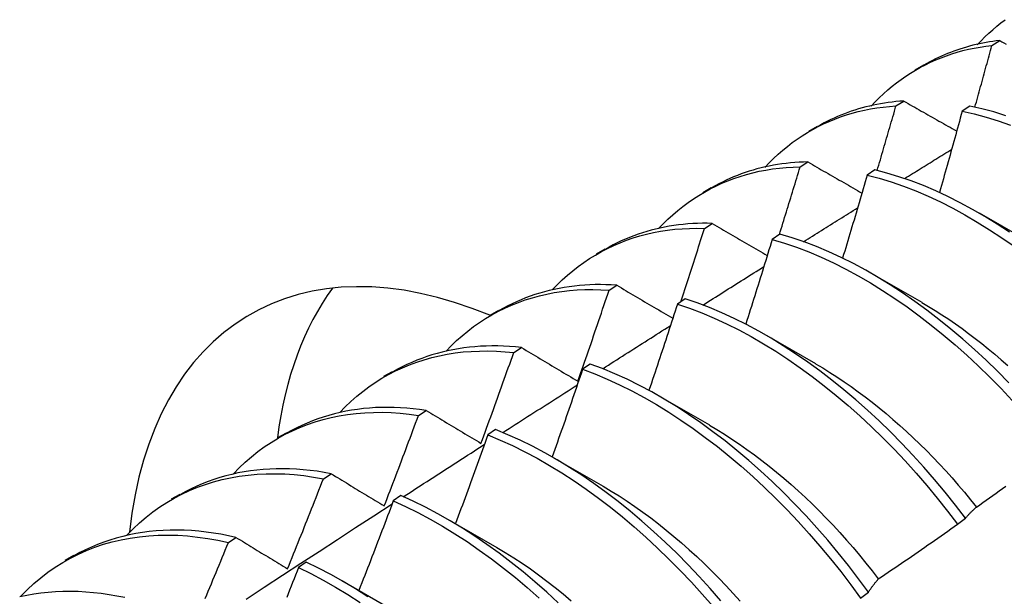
# Model space of a CAD drawing. Header units: inches. Extents: x 17 to 237, y 17 to 149.
# Tile 74 of 113: x 211.747 to 212.069, y 85.119 to 85.308. Entities that reach past the tile are written whole.
import ezdxf

# ---------------------------------------------------------------- set-up
doc = ezdxf.new("R2010")
doc.units = ezdxf.units.IN
doc.header["$MEASUREMENT"] = 0
doc.layers.add('Visible Edges(ANSI)', color=7, linetype='Continuous', lineweight=25)

msp = doc.modelspace()

# ---------------------------------------------------------------- linework, layer by layer
at = {"layer": 'Visible Edges(ANSI)'}
for p, q in [((212.06535, 85.29935), (212.06789, 85.30095)), ((212.04019, 85.29139), (212.043, 85.29301)), ((212.03391, 85.27953), (212.03645, 85.28114)), ((212.05812, 85.27948), (212.0556, 85.2778)), ((212.00539, 85.27129), (212.00821, 85.27292)), ((212.00253, 85.25955), (212.00507, 85.26117)), ((212.02699, 85.25858), (212.02448, 85.25688)), ((211.9706, 85.2512), (211.97341, 85.25283)), ((212.06118, 85.24453), (212.07719, 85.23531)), ((211.9712, 85.23942), (211.97373, 85.24105)), ((211.9959, 85.23753), (211.99339, 85.23582)), ((211.9358, 85.23111), (211.93861, 85.23274)), ((212.02638, 85.22444), (212.04239, 85.21522)), ((211.93992, 85.21913), (211.94245, 85.22077)), ((211.96483, 85.21632), (211.96232, 85.2146)), ((211.901, 85.21102), (211.90381, 85.21264)), ((211.99158, 85.20434), (212.00759, 85.19513)), ((211.90869, 85.19869), (211.91121, 85.20035)), ((211.93378, 85.19497), (211.93128, 85.19324)), ((211.8662, 85.19093), (211.86901, 85.19255)), ((211.95678, 85.18425), (211.97279, 85.17504)), ((211.87749, 85.1781), (211.88001, 85.17977)), ((211.90275, 85.17347), (211.90025, 85.17173)), ((211.8314, 85.17084), (211.83421, 85.17246)), ((211.92198, 85.16416), (211.938, 85.15495)), ((211.84633, 85.15735), (211.84885, 85.15903)), ((211.7966, 85.15075), (211.79941, 85.15237)), ((211.87174, 85.15183), (211.86923, 85.15008)), ((212.05409, 85.14247), (212.05665, 85.14443)), ((211.88718, 85.14407), (211.9032, 85.13485)), ((211.81521, 85.13645), (211.81772, 85.13815)), ((211.7618, 85.13066), (211.76462, 85.13228)), ((211.84073, 85.13004), (211.83823, 85.12828)), ((211.85239, 85.12398), (211.8684, 85.11476)), ((212.0223, 85.11824), (212.02487, 85.1202))]:
    msp.add_line(p, q, dxfattribs=at)
at = {"layer": 'Visible Edges(ANSI)', "flags": 128}
for points in [[(212.06056, 85.29958), (212.06178, 85.30087), (212.06302, 85.30213), (212.06429, 85.30334), (212.0656, 85.30452), (212.06692, 85.30565), (212.06828, 85.30674), (212.06966, 85.3078)], [(212.02576, 85.27949), (212.02707, 85.28088), (212.02841, 85.28222), (212.02979, 85.28352), (212.0312, 85.28477), (212.03264, 85.28597), (212.03411, 85.28713), (212.03562, 85.28824), (212.03715, 85.2893), (212.03871, 85.29031), (212.0403, 85.29127), (212.04192, 85.29219), (212.04357, 85.29305), (212.04524, 85.29386), (212.04694, 85.29463), (212.04867, 85.29534), (212.05042, 85.296), (212.0522, 85.2966), (212.05401, 85.29716), (212.05584, 85.29766), (212.0577, 85.29811), (212.05957, 85.2985), (212.06148, 85.29884), (212.0634, 85.29913), (212.06535, 85.29935)], [(212.06789, 85.30095), (212.06676, 85.30082), (212.06564, 85.30067), (212.06453, 85.3005), (212.06343, 85.30032), (212.06233, 85.30012), (212.06124, 85.29989), (212.06016, 85.29965), (212.05909, 85.2994), (212.05802, 85.29912), (212.05697, 85.29883), (212.05592, 85.29851), (212.05488, 85.29819), (212.05385, 85.29784), (212.05283, 85.29747), (212.05181, 85.29709), (212.05081, 85.29669), (212.04981, 85.29628), (212.04882, 85.29584), (212.04784, 85.29539), (212.04687, 85.29492), (212.04591, 85.29444), (212.04496, 85.29394), (212.04402, 85.29342), (212.04309, 85.29288)], [(212.05977, 85.27913), (212.06001, 85.27998), (212.06025, 85.28082), (212.06048, 85.28166), (212.06072, 85.28251), (212.06095, 85.28335), (212.06119, 85.28419), (212.06142, 85.28503), (212.06165, 85.28588), (212.06189, 85.28672), (212.06212, 85.28756), (212.06235, 85.2884), (212.06259, 85.28925), (212.06282, 85.29009), (212.06305, 85.29093), (212.06328, 85.29177), (212.06351, 85.29262), (212.06374, 85.29346), (212.06397, 85.2943), (212.0642, 85.29514), (212.06443, 85.29599), (212.06466, 85.29683), (212.06489, 85.29767), (212.06512, 85.29851), (212.06535, 85.29935)], [(212.06789, 85.30095), (212.06859, 85.30056), (212.0693, 85.30016), (212.07, 85.29977)], [(212.03645, 85.28114), (212.03516, 85.28105), (212.03389, 85.28094), (212.03262, 85.2808), (212.03136, 85.28064), (212.03011, 85.28046), (212.02887, 85.28026), (212.02763, 85.28003), (212.02641, 85.27978), (212.0252, 85.27951), (212.024, 85.27921), (212.02281, 85.27889), (212.02163, 85.27855), (212.02046, 85.27819), (212.01929, 85.27781), (212.01815, 85.2774), (212.01701, 85.27697), (212.01588, 85.27652), (212.01476, 85.27605), (212.01365, 85.27556), (212.01256, 85.27504), (212.01148, 85.27451), (212.01041, 85.27395), (212.00935, 85.27338), (212.0083, 85.27278)], [(212.03645, 85.28114), (212.03717, 85.28073), (212.03789, 85.28032), (212.0386, 85.27991), (212.03932, 85.2795), (212.04004, 85.27909), (212.04076, 85.27869), (212.04148, 85.27828), (212.0422, 85.27787), (212.04292, 85.27746), (212.04365, 85.27705), (212.04437, 85.27664), (212.04509, 85.27623), (212.04581, 85.27582), (212.04654, 85.27541), (212.04726, 85.275), (212.04799, 85.27459), (212.04872, 85.27418), (212.04944, 85.27377), (212.05017, 85.27336), (212.0509, 85.27294), (212.05163, 85.27253), (212.05235, 85.27212), (212.05308, 85.27171), (212.05381, 85.2713)], [(211.99095, 85.2594), (211.99236, 85.26089), (211.99381, 85.26232), (211.99529, 85.26369), (211.99681, 85.26502), (211.99836, 85.26629), (211.99995, 85.2675), (212.00158, 85.26867), (212.00324, 85.26977), (212.00493, 85.27082), (212.00665, 85.27182), (212.00841, 85.27275), (212.0102, 85.27363), (212.01202, 85.27446), (212.01387, 85.27522), (212.01575, 85.27593), (212.01766, 85.27657), (212.0196, 85.27716), (212.02156, 85.27768), (212.02356, 85.27814), (212.02558, 85.27855), (212.02762, 85.27889), (212.02969, 85.27916), (212.03179, 85.27938), (212.03391, 85.27953)], [(212.02775, 85.25839), (212.02802, 85.25927), (212.02828, 85.26015), (212.02854, 85.26103), (212.0288, 85.26192), (212.02906, 85.2628), (212.02931, 85.26368), (212.02957, 85.26456), (212.02983, 85.26544), (212.03009, 85.26632), (212.03035, 85.2672), (212.0306, 85.26808), (212.03086, 85.26896), (212.03112, 85.26984), (212.03137, 85.27072), (212.03163, 85.2716), (212.03188, 85.27248), (212.03214, 85.27336), (212.03239, 85.27424), (212.03265, 85.27513), (212.0329, 85.27601), (212.03316, 85.27689), (212.03341, 85.27777), (212.03366, 85.27865), (212.03391, 85.27953)], [(212.0556, 85.2778), (212.0553, 85.27669), (212.05499, 85.27558), (212.05469, 85.27448), (212.05438, 85.27337), (212.05408, 85.27226), (212.05377, 85.27115), (212.05347, 85.27005), (212.05316, 85.26894), (212.05285, 85.26783), (212.05254, 85.26672), (212.05224, 85.26561), (212.05193, 85.26451), (212.05162, 85.2634), (212.05131, 85.26229), (212.051, 85.26118), (212.05068, 85.26007), (212.05037, 85.25897), (212.05006, 85.25786), (212.04975, 85.25675), (212.04943, 85.25564), (212.04912, 85.25453), (212.0488, 85.25343), (212.04849, 85.25232), (212.04817, 85.25121)], [(212.0556, 85.2778), (212.05951, 85.27691), (212.06345, 85.27585), (212.06742, 85.27462), (212.07142, 85.27321)], [(212.06993, 85.27634), (212.06596, 85.27756), (212.06202, 85.27861), (212.05812, 85.27948)], [(212.03674, 85.25574), (212.03738, 85.25614), (212.03802, 85.25654), (212.03866, 85.25694), (212.0393, 85.25734), (212.03995, 85.25774), (212.04059, 85.25813), (212.04123, 85.25853), (212.04187, 85.25893), (212.04252, 85.25933), (212.04316, 85.25973), (212.0438, 85.26013), (212.04444, 85.26053), (212.04509, 85.26093), (212.04573, 85.26133), (212.04637, 85.26173), (212.04701, 85.26212), (212.04765, 85.26252), (212.0483, 85.26292), (212.04894, 85.26332), (212.04958, 85.26372), (212.05023, 85.26412), (212.05087, 85.26452), (212.05151, 85.26491), (212.05215, 85.26531)], [(212.00507, 85.26117), (212.00362, 85.26114), (212.00218, 85.26107), (212.00075, 85.26098), (211.99933, 85.26086), (211.99792, 85.26071), (211.99652, 85.26053), (211.99514, 85.26033), (211.99377, 85.26009), (211.9924, 85.25983), (211.99105, 85.25954), (211.98972, 85.25923), (211.98839, 85.25888), (211.98708, 85.25851), (211.98578, 85.25811), (211.98449, 85.25769), (211.98321, 85.25724), (211.98195, 85.25676), (211.9807, 85.25625), (211.97947, 85.25572), (211.97825, 85.25516), (211.97704, 85.25458), (211.97585, 85.25397), (211.97467, 85.25333), (211.9735, 85.25267)], [(212.00507, 85.26117), (212.0058, 85.26075), (212.00653, 85.26033), (212.00726, 85.2599), (212.00799, 85.25948), (212.00872, 85.25906), (212.00946, 85.25864), (212.01019, 85.25821), (212.01093, 85.25779), (212.01166, 85.25737), (212.0124, 85.25695), (212.01313, 85.25652), (212.01387, 85.2561), (212.01461, 85.25567), (212.01535, 85.25525), (212.01609, 85.25483), (212.01683, 85.2544), (212.01757, 85.25398), (212.01831, 85.25355), (212.01905, 85.25313), (212.01979, 85.2527), (212.02054, 85.25227), (212.02128, 85.25185), (212.02202, 85.25142), (212.02277, 85.251)], [(211.95614, 85.23932), (211.95765, 85.2409), (211.9592, 85.24241), (211.96078, 85.24387), (211.96242, 85.24527), (211.96409, 85.2466), (211.9658, 85.24788), (211.96755, 85.24909), (211.96934, 85.25023), (211.97116, 85.25132), (211.97302, 85.25234), (211.97492, 85.25329), (211.97686, 85.25418), (211.97882, 85.25501), (211.98083, 85.25576), (211.98286, 85.25645), (211.98493, 85.25708), (211.98703, 85.25763), (211.98915, 85.25812), (211.99131, 85.25853), (211.9935, 85.25888), (211.99572, 85.25915), (211.99796, 85.25936), (212.00023, 85.25949), (212.00253, 85.25955)], [(211.99572, 85.23741), (211.99601, 85.23833), (211.9963, 85.23925), (211.99659, 85.24017), (211.99688, 85.2411), (211.99716, 85.24202), (211.99745, 85.24294), (211.99773, 85.24386), (211.99802, 85.24479), (211.99831, 85.24571), (211.99859, 85.24663), (211.99887, 85.24755), (211.99916, 85.24848), (211.99944, 85.2494), (211.99973, 85.25032), (212.00001, 85.25124), (212.00029, 85.25217), (212.00057, 85.25309), (212.00085, 85.25401), (212.00113, 85.25494), (212.00141, 85.25586), (212.00169, 85.25678), (212.00197, 85.2577), (212.00225, 85.25863), (212.00253, 85.25955)], [(212.0711, 85.23818), (212.06709, 85.2408), (212.06306, 85.24328), (212.05903, 85.24561), (212.05499, 85.2478), (212.05095, 85.24983), (212.04692, 85.2517), (212.0429, 85.25341), (212.03889, 85.25496), (212.0349, 85.25634), (212.03093, 85.25755), (212.02699, 85.25858)], [(212.02448, 85.25688), (212.02415, 85.25575), (212.02382, 85.25462), (212.02349, 85.25348), (212.02316, 85.25235), (212.02283, 85.25122), (212.0225, 85.25008), (212.02217, 85.24895), (212.02184, 85.24782), (212.02151, 85.24668), (212.02117, 85.24555), (212.02084, 85.24442), (212.0205, 85.24329), (212.02017, 85.24215), (212.01983, 85.24102), (212.0195, 85.23989), (212.01916, 85.23875), (212.01882, 85.23762), (212.01848, 85.23649), (212.01814, 85.23535), (212.01781, 85.23422), (212.01747, 85.23309), (212.01712, 85.23195), (212.01678, 85.23082), (212.01644, 85.22969)], [(212.02448, 85.25688), (212.02842, 85.25584), (212.03239, 85.25462), (212.03638, 85.25323), (212.04039, 85.25167), (212.04441, 85.24994), (212.04845, 85.24806), (212.05249, 85.24602), (212.05652, 85.24382), (212.06056, 85.24148), (212.06458, 85.23898), (212.0686, 85.23635), (212.07259, 85.23358)], [(212.00363, 85.23505), (212.00437, 85.23552), (212.00511, 85.23598), (212.00585, 85.23644), (212.00658, 85.2369), (212.00732, 85.23737), (212.00806, 85.23783), (212.0088, 85.23829), (212.00954, 85.23875), (212.01027, 85.23922), (212.01101, 85.23968), (212.01175, 85.24014), (212.01249, 85.2406), (212.01323, 85.24107), (212.01396, 85.24153), (212.0147, 85.24199), (212.01544, 85.24245), (212.01618, 85.24291), (212.01692, 85.24338), (212.01766, 85.24384), (212.0184, 85.2443), (212.01913, 85.24476), (212.01987, 85.24522), (212.02061, 85.24568), (212.02135, 85.24615)], [(211.97373, 85.24105), (211.97212, 85.24108), (211.97051, 85.24108), (211.96892, 85.24104), (211.96734, 85.24097), (211.96577, 85.24086), (211.96422, 85.24072), (211.96268, 85.24055), (211.96115, 85.24034), (211.95963, 85.2401), (211.95813, 85.23982), (211.95664, 85.23952), (211.95517, 85.23917), (211.95371, 85.2388), (211.95227, 85.23839), (211.95084, 85.23795), (211.94943, 85.23748), (211.94803, 85.23698), (211.94665, 85.23644), (211.94528, 85.23588), (211.94394, 85.23528), (211.9426, 85.23465), (211.94129, 85.23399), (211.93999, 85.23329), (211.93871, 85.23257)], [(211.97373, 85.24105), (211.97448, 85.24061), (211.97522, 85.24018), (211.97597, 85.23974), (211.97671, 85.23931), (211.97746, 85.23887), (211.9782, 85.23844), (211.97895, 85.238), (211.9797, 85.23756), (211.98045, 85.23713), (211.9812, 85.23669), (211.98195, 85.23625), (211.9827, 85.23582), (211.98345, 85.23538), (211.98421, 85.23494), (211.98496, 85.2345), (211.98571, 85.23406), (211.98647, 85.23362), (211.98722, 85.23319), (211.98798, 85.23275), (211.98874, 85.23231), (211.98949, 85.23187), (211.99025, 85.23143), (211.99101, 85.23099), (211.99177, 85.23055)], [(211.92133, 85.21924), (211.92293, 85.22091), (211.92458, 85.22252), (211.92628, 85.22405), (211.92802, 85.22552), (211.92981, 85.22691), (211.93165, 85.22824), (211.93352, 85.2295), (211.93544, 85.23068), (211.9374, 85.23179), (211.93941, 85.23283), (211.94145, 85.2338), (211.94353, 85.23469), (211.94565, 85.23551), (211.9478, 85.23626), (211.95, 85.23692), (211.95222, 85.23752), (211.95449, 85.23803), (211.95678, 85.23847), (211.95911, 85.23882), (211.96147, 85.2391), (211.96386, 85.2393), (211.96628, 85.23942), (211.96873, 85.23946), (211.9712, 85.23942)], [(211.96339, 85.21534), (211.96372, 85.21634), (211.96405, 85.21734), (211.96438, 85.21834), (211.96471, 85.21935), (211.96504, 85.22035), (211.96537, 85.22135), (211.9657, 85.22236), (211.96603, 85.22336), (211.96636, 85.22436), (211.96668, 85.22537), (211.96701, 85.22637), (211.96733, 85.22737), (211.96766, 85.22838), (211.96798, 85.22938), (211.96831, 85.23038), (211.96863, 85.23139), (211.96896, 85.23239), (211.96928, 85.23339), (211.9696, 85.2344), (211.96992, 85.2354), (211.97024, 85.2364), (211.97056, 85.23741), (211.97088, 85.23841), (211.9712, 85.23942)], [(211.99339, 85.23582), (211.99303, 85.23466), (211.99268, 85.2335), (211.99232, 85.23235), (211.99197, 85.23119), (211.99161, 85.23003), (211.99126, 85.22888), (211.9909, 85.22772), (211.99054, 85.22657), (211.99018, 85.22541), (211.98982, 85.22425), (211.98946, 85.2231), (211.9891, 85.22194), (211.98874, 85.22078), (211.98838, 85.21963), (211.98801, 85.21847), (211.98765, 85.21732), (211.98729, 85.21616), (211.98692, 85.215), (211.98656, 85.21385), (211.98619, 85.21269), (211.98583, 85.21154), (211.98546, 85.21038), (211.98509, 85.20923), (211.98472, 85.20807)], [(211.99339, 85.23582), (211.99735, 85.23461), (212.00135, 85.23324), (212.00535, 85.23169), (212.00938, 85.22998), (212.01341, 85.2281), (212.01745, 85.22607), (212.02149, 85.22388), (212.02552, 85.22154), (212.02955, 85.21906), (212.03356, 85.21643), (212.03755, 85.21366), (212.04152, 85.21075), (212.04547, 85.20772), (212.04938, 85.20455), (212.05326, 85.20126), (212.0571, 85.19785), (212.06089, 85.19432), (212.06464, 85.19068), (212.06833, 85.18692), (212.07196, 85.18306)], [(212.07086, 85.18884), (212.06717, 85.19258), (212.06342, 85.19622), (212.05962, 85.19974), (212.05578, 85.20314), (212.0519, 85.20642), (212.04798, 85.20958), (212.04404, 85.2126), (212.04006, 85.2155), (212.03606, 85.21826), (212.03205, 85.22087), (212.02803, 85.22335), (212.02399, 85.22567), (212.01995, 85.22785), (212.01592, 85.22987), (212.01188, 85.23173), (212.00786, 85.23343), (212.00385, 85.23497), (211.99986, 85.23633), (211.9959, 85.23753)], [(211.97067, 85.21429), (211.9715, 85.21481), (211.97233, 85.21534), (211.97316, 85.21587), (211.974, 85.21639), (211.97483, 85.21692), (211.97566, 85.21744), (211.97649, 85.21797), (211.97733, 85.21849), (211.97816, 85.21902), (211.97899, 85.21955), (211.97982, 85.22007), (211.98065, 85.2206), (211.98149, 85.22112), (211.98232, 85.22165), (211.98315, 85.22217), (211.98398, 85.2227), (211.98482, 85.22322), (211.98565, 85.22375), (211.98648, 85.22427), (211.98731, 85.22479), (211.98815, 85.22532), (211.98898, 85.22584), (211.98981, 85.22637), (211.99064, 85.22689)], [(211.88652, 85.19917), (211.88822, 85.20093), (211.88997, 85.20262), (211.89178, 85.20423), (211.89363, 85.20576), (211.89554, 85.20722), (211.8975, 85.2086), (211.8995, 85.20989), (211.90156, 85.21111), (211.90366, 85.21225), (211.9058, 85.2133), (211.90799, 85.21428), (211.91022, 85.21517), (211.91249, 85.21598), (211.91481, 85.2167), (211.91716, 85.21734), (211.91955, 85.21789), (211.92198, 85.21835), (211.92445, 85.21873), (211.92694, 85.21902), (211.92948, 85.21922), (211.93204, 85.21933), (211.93464, 85.21936), (211.93727, 85.21929), (211.93992, 85.21913)], [(211.94245, 85.22077), (211.94066, 85.22089), (211.93889, 85.22096), (211.93713, 85.22098), (211.93539, 85.22097), (211.93366, 85.22092), (211.93194, 85.22083), (211.93024, 85.22069), (211.92856, 85.22052), (211.92688, 85.2203), (211.92523, 85.22005), (211.92359, 85.21976), (211.92197, 85.21943), (211.92036, 85.21906), (211.91877, 85.21865), (211.9172, 85.2182), (211.91565, 85.21771), (211.91412, 85.21719), (211.9126, 85.21663), (211.9111, 85.21603), (211.90962, 85.21539), (211.90817, 85.21472), (211.90673, 85.21401), (211.90531, 85.21326), (211.90391, 85.21247)], [(211.9297, 85.18933), (211.93014, 85.19057), (211.93057, 85.19181), (211.93101, 85.19305), (211.93144, 85.19429), (211.93187, 85.19553), (211.9323, 85.19677), (211.93273, 85.19801), (211.93316, 85.19926), (211.93359, 85.2005), (211.93402, 85.20174), (211.93445, 85.20298), (211.93487, 85.20422), (211.9353, 85.20546), (211.93572, 85.2067), (211.93615, 85.20795), (211.93657, 85.20919), (211.93699, 85.21043), (211.93741, 85.21167), (211.93783, 85.21292), (211.93825, 85.21416), (211.93867, 85.2154), (211.93909, 85.21664), (211.93951, 85.21789), (211.93992, 85.21913)], [(211.94245, 85.22077), (211.9432, 85.22033), (211.94396, 85.21988), (211.94472, 85.21943), (211.94548, 85.21898), (211.94624, 85.21853), (211.947, 85.21809), (211.94776, 85.21764), (211.94852, 85.21719), (211.94928, 85.21674), (211.95005, 85.21629), (211.95081, 85.21584), (211.95158, 85.21539), (211.95234, 85.21493), (211.95311, 85.21448), (211.95388, 85.21403), (211.95464, 85.21358), (211.95541, 85.21313), (211.95618, 85.21267), (211.95695, 85.21222), (211.95772, 85.21177), (211.9585, 85.21131), (211.95927, 85.21086), (211.96004, 85.21041), (211.96082, 85.20995)], [(212.05665, 85.14443), (212.05337, 85.14875), (212.05001, 85.15298), (212.04657, 85.15712), (212.04306, 85.16116), (212.03948, 85.16511), (212.03584, 85.16896), (212.03214, 85.1727), (212.02839, 85.17633), (212.02459, 85.17984), (212.02075, 85.18324), (212.01686, 85.18652), (212.01295, 85.18967), (212.009, 85.19269), (212.00502, 85.19558), (212.00103, 85.19834), (211.99701, 85.20095), (211.99299, 85.20342), (211.98895, 85.20574), (211.98492, 85.2079), (211.98088, 85.20991), (211.97685, 85.21177), (211.97283, 85.21345), (211.96882, 85.21497), (211.96483, 85.21632)], [(211.96232, 85.2146), (211.96194, 85.21342), (211.96156, 85.21225), (211.96118, 85.21107), (211.9608, 85.20989), (211.96041, 85.20871), (211.96003, 85.20754), (211.95965, 85.20636), (211.95926, 85.20518), (211.95888, 85.204), (211.95849, 85.20283), (211.9581, 85.20165), (211.95772, 85.20047), (211.95733, 85.1993), (211.95694, 85.19812), (211.95655, 85.19694), (211.95616, 85.19577), (211.95577, 85.19459), (211.95538, 85.19341), (211.95498, 85.19224), (211.95459, 85.19106), (211.9542, 85.18988), (211.9538, 85.18871), (211.95341, 85.18753), (211.95301, 85.18636)], [(211.96232, 85.2146), (211.96631, 85.21324), (211.97032, 85.21171), (211.97434, 85.21001), (211.97837, 85.20814), (211.98241, 85.20612), (211.98645, 85.20394), (211.99048, 85.20161), (211.99451, 85.19913), (211.99852, 85.19651), (212.00251, 85.19374), (212.00649, 85.19084), (212.01043, 85.18781), (212.01435, 85.18465), (212.01823, 85.18136), (212.02207, 85.17796), (212.02586, 85.17443), (212.02961, 85.17079), (212.0333, 85.16704), (212.03694, 85.16319), (212.04051, 85.15923), (212.04402, 85.15518), (212.04745, 85.15103), (212.05081, 85.1468), (212.05409, 85.14247)], [(212.04238, 85.21513), (212.04459, 85.21383), (212.04679, 85.21248), (212.04899, 85.21107), (212.05118, 85.20962), (212.05337, 85.20812), (212.05555, 85.20657), (212.05772, 85.20498), (212.05988, 85.20334), (212.06203, 85.20165), (212.06417, 85.19993), (212.0663, 85.19815), (212.06841, 85.19634), (212.07051, 85.19449)], [(211.93784, 85.19344), (211.93876, 85.19403), (211.93969, 85.19462), (211.94061, 85.19521), (211.94154, 85.1958), (211.94246, 85.19638), (211.94339, 85.19697), (211.94431, 85.19756), (211.94524, 85.19815), (211.94616, 85.19874), (211.94709, 85.19933), (211.94801, 85.19992), (211.94894, 85.2005), (211.94986, 85.20109), (211.95079, 85.20168), (211.95171, 85.20227), (211.95264, 85.20286), (211.95356, 85.20345), (211.95449, 85.20403), (211.95541, 85.20462), (211.95634, 85.20521), (211.95727, 85.2058), (211.95819, 85.20638), (211.95912, 85.20697), (211.96004, 85.20756)], [(211.85171, 85.1791), (211.8535, 85.18095), (211.85536, 85.18272), (211.85727, 85.18441), (211.85924, 85.18601), (211.86127, 85.18752), (211.86335, 85.18895), (211.86549, 85.19028), (211.86768, 85.19153), (211.86992, 85.19269), (211.87221, 85.19375), (211.87455, 85.19473), (211.87693, 85.19561), (211.87936, 85.19639), (211.88183, 85.19709), (211.88435, 85.19769), (211.88691, 85.19819), (211.88951, 85.1986), (211.89214, 85.19891), (211.89481, 85.19912), (211.89752, 85.19923), (211.90027, 85.19925), (211.90304, 85.19916), (211.90585, 85.19898), (211.90869, 85.19869)], [(211.91121, 85.20035), (211.90925, 85.20055), (211.90731, 85.2007), (211.90539, 85.20081), (211.90347, 85.20087), (211.90158, 85.20088), (211.8997, 85.20084), (211.89784, 85.20076), (211.89599, 85.20063), (211.89416, 85.20045), (211.89235, 85.20023), (211.89056, 85.19996), (211.88878, 85.19964), (211.88703, 85.19928), (211.88529, 85.19888), (211.88358, 85.19843), (211.88188, 85.19793), (211.88021, 85.19739), (211.87855, 85.1968), (211.87692, 85.19618), (211.87531, 85.1955), (211.87373, 85.19479), (211.87216, 85.19403), (211.87062, 85.19323), (211.86911, 85.19238)], [(211.91121, 85.20035), (211.91197, 85.19989), (211.91273, 85.19944), (211.91349, 85.19898), (211.91426, 85.19853), (211.91502, 85.19807), (211.91579, 85.19761), (211.91655, 85.19716), (211.91732, 85.1967), (211.91809, 85.19624), (211.91886, 85.19578), (211.91963, 85.19532), (211.9204, 85.19487), (211.92117, 85.19441), (211.92194, 85.19395), (211.92271, 85.19349), (211.92349, 85.19303), (211.92426, 85.19257), (211.92504, 85.1921), (211.92581, 85.19164), (211.92659, 85.19118), (211.92737, 85.19072), (211.92814, 85.19026), (211.92892, 85.18979), (211.9297, 85.18933)], [(211.89797, 85.16896), (211.89843, 85.1702), (211.89888, 85.17144), (211.89934, 85.17267), (211.89979, 85.17391), (211.90024, 85.17515), (211.9007, 85.17639), (211.90115, 85.17762), (211.9016, 85.17886), (211.90205, 85.1801), (211.90249, 85.18134), (211.90294, 85.18258), (211.90339, 85.18382), (211.90383, 85.18505), (211.90428, 85.18629), (211.90472, 85.18753), (211.90517, 85.18877), (211.90561, 85.19001), (211.90605, 85.19125), (211.90649, 85.19249), (211.90693, 85.19373), (211.90737, 85.19497), (211.90781, 85.19621), (211.90825, 85.19745), (211.90869, 85.19869)], [(211.93128, 85.19324), (211.93087, 85.19204), (211.93046, 85.19085), (211.93005, 85.18965), (211.92964, 85.18845), (211.92923, 85.18726), (211.92882, 85.18606), (211.92841, 85.18486), (211.928, 85.18367), (211.92759, 85.18247), (211.92717, 85.18128), (211.92676, 85.18008), (211.92634, 85.17888), (211.92593, 85.17769), (211.92551, 85.17649), (211.9251, 85.1753), (211.92468, 85.1741), (211.92426, 85.17291), (211.92384, 85.17171), (211.92342, 85.17052), (211.923, 85.16932), (211.92258, 85.16813), (211.92216, 85.16694), (211.92174, 85.16574), (211.92131, 85.16455)], [(211.93128, 85.19324), (211.93528, 85.19172), (211.93931, 85.19004), (211.94334, 85.18819), (211.94737, 85.18617), (211.95141, 85.184), (211.95545, 85.18168), (211.95947, 85.17921), (211.96348, 85.17659), (211.96748, 85.17383), (211.97145, 85.17094), (211.9754, 85.16791), (211.97932, 85.16475), (211.9832, 85.16147), (211.98704, 85.15806), (211.99084, 85.15454), (211.99459, 85.15091), (211.99828, 85.14717), (212.00192, 85.14332), (212.0055, 85.13937), (212.00901, 85.13532), (212.01245, 85.13118), (212.01581, 85.12695), (212.0191, 85.12264), (212.0223, 85.11824)], [(212.02487, 85.1202), (212.02166, 85.12459), (212.01837, 85.1289), (212.015, 85.13312), (212.01156, 85.13726), (212.00804, 85.1413), (212.00446, 85.14524), (212.00081, 85.14908), (211.99711, 85.15281), (211.99336, 85.15644), (211.98956, 85.15995), (211.98571, 85.16335), (211.98183, 85.16662), (211.97791, 85.16977), (211.97396, 85.17279), (211.96999, 85.17567), (211.96599, 85.17842), (211.96198, 85.18102), (211.95795, 85.18348), (211.95392, 85.1858), (211.94988, 85.18795), (211.94584, 85.18995), (211.94181, 85.19179), (211.93779, 85.19347), (211.93378, 85.19497)], [(212.00758, 85.19505), (212.00992, 85.19367), (212.01226, 85.19222), (212.01459, 85.19072), (212.01692, 85.18917), (212.01924, 85.18756), (212.02155, 85.1859), (212.02385, 85.18419), (212.02614, 85.18242), (212.02842, 85.18061), (212.03068, 85.17874), (212.03293, 85.17683), (212.03516, 85.17487), (212.03738, 85.17287), (212.03957, 85.17082), (212.04175, 85.16873), (212.04391, 85.16659), (212.04604, 85.16441), (212.04815, 85.16219), (212.05024, 85.15993), (212.0523, 85.15763), (212.05434, 85.1553), (212.05634, 85.15292), (212.05832, 85.15051), (212.06027, 85.14807)], [(211.90513, 85.1725), (211.90614, 85.17315), (211.90716, 85.17381), (211.90818, 85.17446), (211.90919, 85.17511), (211.91021, 85.17577), (211.91123, 85.17642), (211.91225, 85.17707), (211.91326, 85.17772), (211.91428, 85.17838), (211.9153, 85.17903), (211.91632, 85.17968), (211.91733, 85.18033), (211.91835, 85.18098), (211.91937, 85.18164), (211.92039, 85.18229), (211.9214, 85.18294), (211.92242, 85.18359), (211.92344, 85.18424), (211.92446, 85.18489), (211.92547, 85.18554), (211.92649, 85.18619), (211.92751, 85.18684), (211.92853, 85.18749), (211.92954, 85.18814)], [(211.88001, 85.17977), (211.87788, 85.18007), (211.87577, 85.18032), (211.87367, 85.18052), (211.87159, 85.18066), (211.86953, 85.18074), (211.86749, 85.18077), (211.86546, 85.18075), (211.86345, 85.18067), (211.86146, 85.18054), (211.85949, 85.18035), (211.85754, 85.18011), (211.85561, 85.17982), (211.8537, 85.17948), (211.85182, 85.17908), (211.84996, 85.17863), (211.84812, 85.17813), (211.8463, 85.17758), (211.84451, 85.17697), (211.84274, 85.17632), (211.841, 85.17561), (211.83929, 85.17486), (211.8376, 85.17405), (211.83594, 85.1732), (211.83431, 85.17229)], [(211.88001, 85.17977), (211.88075, 85.17932), (211.88149, 85.17887), (211.88223, 85.17843), (211.88297, 85.17798), (211.88371, 85.17754), (211.88446, 85.17709), (211.8852, 85.17664), (211.88594, 85.17619), (211.88669, 85.17574), (211.88744, 85.17529), (211.88818, 85.17484), (211.88893, 85.17439), (211.88968, 85.17394), (211.89043, 85.17349), (211.89118, 85.17304), (211.89193, 85.17259), (211.89269, 85.17214), (211.89344, 85.17169), (211.89419, 85.17123), (211.89495, 85.17078), (211.8957, 85.17033), (211.89646, 85.16987), (211.89722, 85.16942), (211.89797, 85.16896)], [(211.8169, 85.15902), (211.81879, 85.16098), (211.82074, 85.16283), (211.82277, 85.16459), (211.82485, 85.16626), (211.827, 85.16782), (211.82921, 85.16929), (211.83148, 85.17066), (211.83381, 85.17193), (211.83619, 85.1731), (211.83863, 85.17417), (211.84112, 85.17514), (211.84366, 85.17601), (211.84625, 85.17677), (211.84888, 85.17743), (211.85157, 85.17798), (211.85429, 85.17843), (211.85706, 85.17877), (211.85987, 85.179), (211.86272, 85.17912), (211.86561, 85.17914), (211.86853, 85.17904), (211.87148, 85.17884), (211.87447, 85.17852), (211.87749, 85.1781)], [(211.86628, 85.14847), (211.86676, 85.1497), (211.86723, 85.15093), (211.86771, 85.15217), (211.86818, 85.1534), (211.86865, 85.15463), (211.86913, 85.15586), (211.8696, 85.1571), (211.87007, 85.15833), (211.87054, 85.15957), (211.87101, 85.1608), (211.87148, 85.16203), (211.87194, 85.16327), (211.87241, 85.1645), (211.87288, 85.16574), (211.87334, 85.16697), (211.87381, 85.16821), (211.87427, 85.16944), (211.87473, 85.17068), (211.87519, 85.17191), (211.87565, 85.17315), (211.87611, 85.17439), (211.87657, 85.17562), (211.87703, 85.17686), (211.87749, 85.1781)], [(211.97654, 85.11739), (211.97302, 85.12143), (211.96944, 85.12536), (211.96579, 85.1292), (211.96209, 85.13293), (211.95833, 85.13655), (211.95453, 85.14006), (211.95068, 85.14345), (211.9468, 85.14672), (211.94288, 85.14987), (211.93893, 85.15288), (211.93495, 85.15576), (211.93096, 85.1585), (211.92694, 85.1611), (211.92292, 85.16355), (211.91888, 85.16585), (211.91484, 85.168), (211.91081, 85.16999), (211.90678, 85.17181), (211.90275, 85.17347)], [(211.97278, 85.17498), (211.97526, 85.17351), (211.97773, 85.17197), (211.9802, 85.17038), (211.98266, 85.16872), (211.98511, 85.167), (211.98755, 85.16522), (211.98998, 85.16339), (211.9924, 85.16149), (211.9948, 85.15955), (211.99719, 85.15754), (211.99955, 85.15549), (212.0019, 85.15338), (212.00423, 85.15123), (212.00654, 85.14902), (212.00883, 85.14677), (212.01109, 85.14446), (212.01332, 85.14212), (212.01553, 85.13973), (212.01771, 85.13729), (212.01986, 85.13482), (212.02198, 85.1323), (212.02406, 85.12974), (212.02612, 85.12715), (212.02813, 85.12452)], [(211.90025, 85.17173), (211.89981, 85.17052), (211.89938, 85.1693), (211.89894, 85.16809), (211.89851, 85.16688), (211.89807, 85.16567), (211.89763, 85.16446), (211.89719, 85.16324), (211.89675, 85.16203), (211.89631, 85.16082), (211.89587, 85.15961), (211.89543, 85.1584), (211.89499, 85.15719), (211.89454, 85.15598), (211.8941, 85.15477), (211.89366, 85.15356), (211.89321, 85.15235), (211.89277, 85.15113), (211.89232, 85.14992), (211.89187, 85.14871), (211.89142, 85.1475), (211.89097, 85.1463), (211.89052, 85.14509), (211.89007, 85.14388), (211.88962, 85.14267)], [(211.90025, 85.17173), (211.90427, 85.17006), (211.9083, 85.16822), (211.91234, 85.16622), (211.91638, 85.16406), (211.92041, 85.16175), (211.92444, 85.15929), (211.92845, 85.15668), (211.93244, 85.15392), (211.93642, 85.15103), (211.94036, 85.14801), (211.94428, 85.14486), (211.94816, 85.14158), (211.95201, 85.13818), (211.95581, 85.13466), (211.95956, 85.13103), (211.96326, 85.12729), (211.9669, 85.12344), (211.97048, 85.1195), (211.974, 85.11546)], [(211.87253, 85.15148), (211.87364, 85.15219), (211.87474, 85.15291), (211.87585, 85.15363), (211.87696, 85.15435), (211.87807, 85.15506), (211.87918, 85.15578), (211.88029, 85.1565), (211.8814, 85.15721), (211.88251, 85.15793), (211.88362, 85.15865), (211.88473, 85.15936), (211.88584, 85.16008), (211.88695, 85.1608), (211.88806, 85.16151), (211.88917, 85.16223), (211.89028, 85.16294), (211.89139, 85.16366), (211.8925, 85.16437), (211.89361, 85.16509), (211.89472, 85.1658), (211.89583, 85.16652), (211.89694, 85.16723), (211.89805, 85.16795), (211.89916, 85.16866)], [(211.84885, 85.15903), (211.84655, 85.15945), (211.84426, 85.15981), (211.842, 85.16011), (211.83975, 85.16034), (211.83751, 85.16051), (211.8353, 85.16061), (211.83311, 85.16066), (211.83093, 85.16064), (211.82878, 85.16056), (211.82665, 85.16042), (211.82454, 85.16022), (211.82245, 85.15996), (211.82039, 85.15964), (211.81836, 85.15926), (211.81634, 85.15881), (211.81436, 85.15831), (211.8124, 85.15775), (211.81047, 85.15714), (211.80857, 85.15646), (211.80669, 85.15572), (211.80485, 85.15493), (211.80303, 85.15408), (211.80125, 85.15317), (211.7995, 85.15221)], [(211.78209, 85.13895), (211.78407, 85.141), (211.78613, 85.14294), (211.78826, 85.14477), (211.79047, 85.1465), (211.79274, 85.14812), (211.79508, 85.14963), (211.79748, 85.15103), (211.79995, 85.15232), (211.80248, 85.1535), (211.80506, 85.15457), (211.8077, 85.15553), (211.8104, 85.15637), (211.81315, 85.1571), (211.81596, 85.15771), (211.81881, 85.15821), (211.8217, 85.15859), (211.82465, 85.15886), (211.82763, 85.159), (211.83066, 85.15903), (211.83372, 85.15894), (211.83682, 85.15872), (211.83996, 85.15839), (211.84313, 85.15793), (211.84633, 85.15735)], [(211.83461, 85.12784), (211.83511, 85.12907), (211.83561, 85.1303), (211.83611, 85.13152), (211.8366, 85.13275), (211.8371, 85.13398), (211.83759, 85.13521), (211.83808, 85.13643), (211.83857, 85.13766), (211.83907, 85.13889), (211.83956, 85.14012), (211.84004, 85.14135), (211.84053, 85.14258), (211.84102, 85.14381), (211.84151, 85.14504), (211.84199, 85.14627), (211.84248, 85.1475), (211.84296, 85.14873), (211.84345, 85.14996), (211.84393, 85.15119), (211.84441, 85.15242), (211.84489, 85.15366), (211.84537, 85.15489), (211.84585, 85.15612), (211.84633, 85.15735)], [(211.84885, 85.15903), (211.84956, 85.1586), (211.85028, 85.15816), (211.851, 85.15773), (211.85172, 85.15729), (211.85244, 85.15685), (211.85316, 85.15642), (211.85388, 85.15598), (211.85461, 85.15554), (211.85533, 85.1551), (211.85605, 85.15466), (211.85678, 85.15422), (211.8575, 85.15378), (211.85823, 85.15334), (211.85896, 85.1529), (211.85969, 85.15246), (211.86042, 85.15202), (211.86115, 85.15158), (211.86188, 85.15113), (211.86261, 85.15069), (211.86334, 85.15025), (211.86407, 85.1498), (211.86481, 85.14936), (211.86554, 85.14891), (211.86628, 85.14847)], [(211.93798, 85.1549), (211.9406, 85.15335), (211.94321, 85.15172), (211.94581, 85.15003), (211.9484, 85.14826), (211.95098, 85.14643), (211.95356, 85.14454), (211.95611, 85.14258), (211.95865, 85.14056), (211.96118, 85.13847), (211.96369, 85.13633), (211.96617, 85.13413), (211.96864, 85.13187), (211.97108, 85.12956), (211.9735, 85.12719), (211.97589, 85.12477), (211.97825, 85.12231), (211.98058, 85.11979), (211.98288, 85.11722)], [(212.06027, 85.14807), (212.06134, 85.14883), (212.06241, 85.1496), (212.06348, 85.15036), (212.06455, 85.15113), (212.06562, 85.15189), (212.06669, 85.15266), (212.06776, 85.15343), (212.06883, 85.1542), (212.06989, 85.15497)], [(211.9233, 85.11667), (211.9195, 85.12018), (211.91565, 85.12357), (211.91177, 85.12683), (211.90785, 85.12997), (211.90389, 85.13298), (211.89992, 85.13585), (211.89592, 85.13859), (211.89191, 85.14118), (211.88788, 85.14362), (211.88385, 85.14591), (211.87981, 85.14805), (211.87577, 85.15002), (211.87174, 85.15183)], [(211.82103, 85.11794), (211.827, 85.12186), (211.83298, 85.12576), (211.83896, 85.12967), (211.84494, 85.13357), (211.85093, 85.13746), (211.85691, 85.14135), (211.86289, 85.14523), (211.86888, 85.14911)], [(211.86923, 85.15008), (211.86877, 85.14885), (211.86831, 85.14763), (211.86785, 85.14641), (211.86739, 85.14518), (211.86692, 85.14396), (211.86646, 85.14274), (211.86599, 85.14152), (211.86553, 85.14029), (211.86506, 85.13907), (211.86459, 85.13785), (211.86412, 85.13663), (211.86365, 85.13541), (211.86318, 85.13419), (211.86271, 85.13297), (211.86224, 85.13175), (211.86177, 85.13052), (211.8613, 85.1293), (211.86082, 85.12808), (211.86035, 85.12686), (211.85987, 85.12564), (211.8594, 85.12443), (211.85892, 85.12321), (211.85844, 85.12199), (211.85797, 85.12077)], [(211.86923, 85.15008), (211.87327, 85.14825), (211.8773, 85.14627), (211.88134, 85.14412), (211.88538, 85.14182), (211.8894, 85.13936), (211.89341, 85.13676), (211.89741, 85.13402), (211.90138, 85.13113), (211.90533, 85.12811), (211.90925, 85.12496), (211.91313, 85.12169), (211.91698, 85.11829)], [(212.05665, 85.14443), (212.0568, 85.14459), (212.05694, 85.14476), (212.05709, 85.14492), (212.05724, 85.14508), (212.05738, 85.14524), (212.05753, 85.1454), (212.05768, 85.14556), (212.05783, 85.14571), (212.05798, 85.14587), (212.05812, 85.14602), (212.05827, 85.14618), (212.05842, 85.14633), (212.05858, 85.14648), (212.05873, 85.14663), (212.05888, 85.14678), (212.05903, 85.14693), (212.05918, 85.14707), (212.05934, 85.14722), (212.05949, 85.14736), (212.05965, 85.14751), (212.0598, 85.14765), (212.05996, 85.14779), (212.06011, 85.14793), (212.06027, 85.14807)], [(212.02813, 85.12452), (212.02922, 85.12525), (212.03031, 85.12599), (212.0314, 85.12673), (212.03249, 85.12747), (212.03357, 85.12821), (212.03466, 85.12895), (212.03574, 85.1297), (212.03683, 85.13044), (212.03791, 85.13118), (212.03899, 85.13193), (212.04008, 85.13268), (212.04116, 85.13342), (212.04224, 85.13417), (212.04332, 85.13492), (212.0444, 85.13567), (212.04548, 85.13642), (212.04656, 85.13718), (212.04764, 85.13793), (212.04871, 85.13869), (212.04979, 85.13944), (212.05087, 85.1402), (212.05194, 85.14096), (212.05301, 85.14171), (212.05409, 85.14247)], [(211.74728, 85.11888), (211.74936, 85.12102), (211.75152, 85.12305), (211.75376, 85.12495), (211.75608, 85.12674), (211.75848, 85.12841), (211.76095, 85.12996), (211.76349, 85.13139), (211.76609, 85.1327), (211.76877, 85.13388), (211.77151, 85.13495), (211.77431, 85.13588), (211.77716, 85.1367), (211.78008, 85.13739), (211.78305, 85.13795), (211.78607, 85.13838), (211.78914, 85.13869), (211.79226, 85.13887), (211.79542, 85.13892), (211.79863, 85.13884), (211.80187, 85.13863), (211.80515, 85.13828), (211.80847, 85.13781), (211.81182, 85.1372), (211.81521, 85.13645)], [(211.81772, 85.13815), (211.81525, 85.1387), (211.81279, 85.13917), (211.81035, 85.13958), (211.80793, 85.13991), (211.80552, 85.14018), (211.80314, 85.14037), (211.80078, 85.14049), (211.79844, 85.14054), (211.79612, 85.14053), (211.79383, 85.14044), (211.79156, 85.14028), (211.78931, 85.14006), (211.78709, 85.13977), (211.7849, 85.13941), (211.78274, 85.13898), (211.78061, 85.13848), (211.7785, 85.13792), (211.77643, 85.13729), (211.77439, 85.13659), (211.77238, 85.13583), (211.77041, 85.135), (211.76847, 85.13411), (211.76656, 85.13315), (211.76469, 85.13213)], [(211.81772, 85.13815), (211.81841, 85.13772), (211.81911, 85.1373), (211.81981, 85.13688), (211.8205, 85.13645), (211.8212, 85.13602), (211.8219, 85.1356), (211.8226, 85.13517), (211.8233, 85.13474), (211.824, 85.13432), (211.8247, 85.13389), (211.8254, 85.13346), (211.82611, 85.13303), (211.82681, 85.1326), (211.82752, 85.13217), (211.82822, 85.13174), (211.82893, 85.13131), (211.82964, 85.13088), (211.83035, 85.13044), (211.83106, 85.13001), (211.83177, 85.12958), (211.83248, 85.12914), (211.83319, 85.12871), (211.8339, 85.12828), (211.83461, 85.12784)], [(211.80762, 85.11808), (211.80813, 85.1193), (211.80864, 85.12053), (211.80915, 85.12175), (211.80966, 85.12298), (211.81017, 85.1242), (211.81068, 85.12542), (211.81118, 85.12665), (211.81169, 85.12787), (211.81219, 85.1291), (211.8127, 85.13032), (211.8132, 85.13155), (211.8137, 85.13278), (211.81421, 85.134), (211.81471, 85.13523), (211.81521, 85.13645)], [(211.90319, 85.13482), (211.90594, 85.13319), (211.90868, 85.13147), (211.91142, 85.12968), (211.91414, 85.12781), (211.91686, 85.12587), (211.91956, 85.12385), (211.92224, 85.12177), (211.92491, 85.11961), (211.92755, 85.11739)], [(211.83823, 85.12828), (211.83774, 85.12705), (211.83726, 85.12582), (211.83677, 85.12459), (211.83628, 85.12336), (211.83579, 85.12214), (211.8353, 85.12091), (211.83481, 85.11968), (211.83432, 85.11845)], [(211.83823, 85.12828), (211.84227, 85.12631), (211.84631, 85.12417), (211.85034, 85.12188), (211.85437, 85.11944), (211.85838, 85.11685)], [(211.86089, 85.11867), (211.85687, 85.12125), (211.85285, 85.12368), (211.84881, 85.12596), (211.84477, 85.12809), (211.84073, 85.13004)], [(212.02487, 85.1202), (212.025, 85.1204), (212.02513, 85.12059), (212.02526, 85.12078), (212.02539, 85.12097), (212.02553, 85.12115), (212.02566, 85.12134), (212.02579, 85.12153), (212.02593, 85.12171), (212.02606, 85.1219), (212.02619, 85.12208), (212.02633, 85.12226), (212.02647, 85.12244), (212.0266, 85.12262), (212.02674, 85.1228), (212.02688, 85.12297), (212.02701, 85.12315), (212.02715, 85.12333), (212.02729, 85.1235), (212.02743, 85.12367), (212.02757, 85.12384), (212.02771, 85.12401), (212.02785, 85.12418), (212.02799, 85.12435), (212.02813, 85.12452)], [(211.78134, 85.11841), (211.77873, 85.11894), (211.77614, 85.11938), (211.77356, 85.11975), (211.77101, 85.12004), (211.76848, 85.12025), (211.76597, 85.12038), (211.76348, 85.12043), (211.76102, 85.12041), (211.75859, 85.1203), (211.75619, 85.12012), (211.75381, 85.11987), (211.75146, 85.11953), (211.74915, 85.11912), (211.74686, 85.11864)]]:
    msp.add_lwpolyline(points, dxfattribs=at)
at = {"layer": 'Visible Edges(ANSI)'}
for centre, start_param, end_param in [((211.91977, 85.04229), 5.635521, 6.95234), ((211.96785, 85.07005), 0.249151, 0.647664)]:
    msp.add_ellipse(centre, major_axis=(-0.0975, 0.16887), ratio=0.57735, start_param=start_param, end_param=end_param, dxfattribs=at)

doc.saveas('drawing.dxf')
